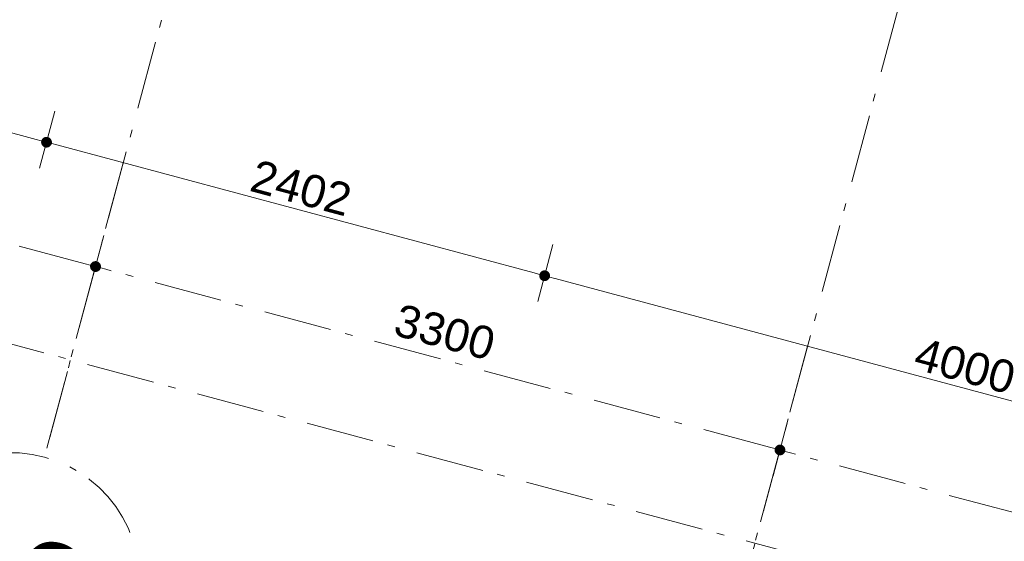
# Model space of a CAD drawing. Header units: millimetres. Extents: x -62314 to 79800, y -34032 to 28340.
# Tile 40 of 256: x 48656 to 53242, y -28987 to -26558. Entities that reach past the tile are written whole.
import ezdxf
from ezdxf.enums import TextEntityAlignment as Align

# ---------------------------------------------------------------- set-up
doc = ezdxf.new("R2010")
doc.units = ezdxf.units.MM
doc.header["$LTSCALE"] = 508
doc.header["$PDMODE"] = 1
doc.header["$PDSIZE"] = -2
doc.linetypes.add('Dash Style-6', pattern=[1.04164, 0.625, -0.20828, 0.06943, -0.13893])
doc.layers.get('0').update_dxf_attribs({"lineweight": 0})
doc.layers.get('DEFPOINTS').update_dxf_attribs({"lineweight": 0})
for name, color, linetype, lineweight in [('(00) tekening-stramien-algemeen', 7, 'Dash Style-6', 0), ('Dimension', 7, 'Continuous', 0), ('None', 7, 'Continuous', 0)]:
    doc.layers.add(name, color=color, linetype=linetype, lineweight=lineweight)
doc.styles.add('Arial', font='Arial')
doc.styles.add('Helvetica', font='Helvetica')
doc.dimstyles.new('KE __', dxfattribs={"dimtxt": 151.308594, "dimasz": 50.074463, "dimexe": 125, "dimexo": 500, "dimgap": 25, "dimtad": 1, "dimdec": 1, "dimtxsty": 'Helvetica', "dimblk": 'DOT', "dimblk1": 'DOT', "dimblk2": 'DOT', "dimcen": 0, "dimdle": 100, "dimazin": 0, "dimtfac": 0.8, "dimtdec": 1, "dimtix": 1, "dimtmove": 0, "dimatfit": 0, "dimldrblk": 'DOT', "dimfxl": 150, "dimfxlon": 1, "dimfrac": 2, "dimtolj": 1, "dimarcsym": 0})

# ---------------------------------------------------------------- blocks, each defined once
blk = doc.blocks.new('_Dot')
at = {"color": 0, "linetype": 'ByBlock', "lineweight": -2}
blk.add_line((-0.5, 0), (-1, 0), dxfattribs=at)
at = {"color": 0, "linetype": 'ByBlock', "const_width": 0.5}
blk.add_lwpolyline([(-0.25, 0, 1), (0.25, 0, 1)], format="xyb", close=True, dxfattribs=at)
blk = doc.blocks.new('*D180')
at = {"layer": 'DEFPOINTS', "color": 0, "transparency": 33554687}
for p in [(3620, 0), (6930, 0), (6930, -2508.9)]:
    blk.add_point(p, dxfattribs=at)
at = {"layer": 'Dimension', "color": 0, "lineweight": -2, "transparency": 33554687}
for p, q in [((3620, -2358.9), (3620, -2633.9)), ((6930, -2358.9), (6930, -2633.9)), ((3670.1, -2508.9), (6879.9, -2508.9))]:
    blk.add_line(p, q, dxfattribs=at)
at = {"layer": 'Dimension', "color": 0, "lineweight": -2, "xscale": 50.07446289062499, "yscale": 50.07446289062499, "zscale": 50.07446289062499, "rotation": 180}
blk.add_blockref('_Dot', (3620, -2508.9), dxfattribs=at)
at = {"layer": 'Dimension', "color": 0, "lineweight": -2, "xscale": 50.07446289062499, "yscale": 50.07446289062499, "zscale": 50.07446289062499}
blk.add_blockref('_Dot', (6930, -2508.9), dxfattribs=at)
at = {"layer": 'Dimension', "color": 0, "lineweight": 0, "transparency": 33554687, "insert": (5275, -2408.2), "char_height": 151.31, "attachment_point": 5, "style": 'Helvetica'}
blk.add_mtext('\\A1;3310', dxfattribs=at)
blk = doc.blocks.new('*D183')
at = {"layer": 'DEFPOINTS', "color": 0, "transparency": 33554687}
for p in [(9331.8, 150), (13331.8, 170), (13331.8, -2508.9)]:
    blk.add_point(p, dxfattribs=at)
at = {"layer": 'Dimension', "color": 0, "lineweight": -2, "transparency": 33554687}
for p, q in [((9331.8, -2358.9), (9331.8, -2633.9)), ((13331.8, -2358.9), (13331.8, -2633.9)), ((9381.9, -2508.9), (13281.8, -2508.9))]:
    blk.add_line(p, q, dxfattribs=at)
at = {"layer": 'Dimension', "color": 0, "lineweight": -2, "xscale": 50.07446289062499, "yscale": 50.07446289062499, "zscale": 50.07446289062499, "rotation": 180}
blk.add_blockref('_Dot', (9331.8, -2508.9), dxfattribs=at)
at = {"layer": 'Dimension', "color": 0, "lineweight": -2, "xscale": 50.07446289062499, "yscale": 50.07446289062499, "zscale": 50.07446289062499}
blk.add_blockref('_Dot', (13331.8, -2508.9), dxfattribs=at)
at = {"layer": 'Dimension', "color": 0, "lineweight": 0, "transparency": 33554687, "insert": (11331.8, -2408.2), "char_height": 151.31, "attachment_point": 5, "style": 'Helvetica'}
blk.add_mtext('\\A1;4000', dxfattribs=at)
blk = doc.blocks.new('*D184')
at = {"layer": 'DEFPOINTS', "color": 0, "transparency": 33554687}
for p in [(9331.8, 170), (6930, 0), (6930, -2508.9)]:
    blk.add_point(p, dxfattribs=at)
at = {"layer": 'Dimension', "color": 0, "lineweight": -2, "transparency": 33554687}
for p, q in [((6930, -2358.9), (6930, -2633.9)), ((9331.8, -2358.9), (9331.8, -2633.9)), ((9281.8, -2508.9), (6980.1, -2508.9))]:
    blk.add_line(p, q, dxfattribs=at)
at = {"layer": 'Dimension', "color": 0, "lineweight": -2, "xscale": 50.07446289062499, "yscale": 50.07446289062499, "zscale": 50.07446289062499, "rotation": 180}
blk.add_blockref('_Dot', (6930, -2508.9), dxfattribs=at)
at = {"layer": 'Dimension', "color": 0, "lineweight": -2, "xscale": 50.07446289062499, "yscale": 50.07446289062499, "zscale": 50.07446289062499}
blk.add_blockref('_Dot', (9331.8, -2508.9), dxfattribs=at)
at = {"layer": 'Dimension', "color": 0, "lineweight": 0, "transparency": 33554687, "insert": (8130.9, -2408.2), "char_height": 151.31, "attachment_point": 5, "style": 'Helvetica'}
blk.add_mtext('\\A1;2402', dxfattribs=at)
blk = doc.blocks.new('00-stramienbol')
at = {"layer": '(00) tekening-stramien-algemeen', "color": 2, "lineweight": 0, "transparency": 33554687, "flags": 128}
blk.add_lwpolyline([(0, 600), (58.8, 597.1), (117.1, 588.5), (174.2, 574.2), (229.6, 554.3), (282.8, 529.2), (333.3, 498.9), (380.6, 463.8), (424.3, 424.3), (463.8, 380.6), (498.9, 333.3), (529.2, 282.8), (554.3, 229.6), (574.2, 174.2), (588.5, 117.1), (597.1, 58.8), (600, 0), (597.1, -58.8), (588.5, -117.1), (574.2, -174.2), (554.3, -229.6), (529.2, -282.8), (498.9, -333.3), (463.8, -380.6), (424.3, -424.3), (380.6, -463.8), (333.3, -498.9), (282.8, -529.2), (229.6, -554.3), (174.2, -574.2), (117.1, -588.5), (58.8, -597.1), (0, -600), (-58.8, -597.1), (-117.1, -588.5), (-174.2, -574.2), (-229.6, -554.3), (-282.8, -529.2), (-333.3, -498.9), (-380.6, -463.8), (-424.3, -424.3), (-463.8, -380.6), (-498.9, -333.3), (-529.2, -282.8), (-554.3, -229.6), (-574.2, -174.2), (-588.5, -117.1), (-597.1, -58.8), (-600, 0), (-597.1, 58.8), (-588.5, 117.1), (-574.2, 174.2), (-554.3, 229.6), (-529.2, 282.8), (-498.9, 333.3), (-463.8, 380.6), (-424.3, 424.3), (-380.6, 463.8), (-333.3, 498.9), (-282.8, 529.2), (-229.6, 554.3), (-174.2, 574.2), (-117.1, 588.5), (-58.8, 597.1)], close=True, dxfattribs=at)
at = {"layer": '(00) tekening-stramien-algemeen', "color": 7, "linetype": 'Continuous', "lineweight": 0, "transparency": 33554687}
for p in [(0, 600), (-600, 0), (0, 0), (600, 0), (0, -600)]:
    blk.add_point(p, dxfattribs=at)
at = {"layer": '(00) tekening-stramien-algemeen', "color": 2, "transparency": 33554687, "style": 'Arial'}
blk.add_attdef('hoofdveld', text='', height=453.1, dxfattribs=at).set_placement((0, 0), align=Align.MIDDLE_CENTER)
at = {"layer": 'None', "color": 0, "flags": 1}
for tag, p in [('subveld_1', (-600, -1415.6)), ('subveld_2', (-600, -2231.2))]:
    blk.add_attdef(tag, p, '', height=453.1, dxfattribs=at)
blk = doc.blocks.new('*D357')
at = {"layer": '(00) tekening-stramien-algemeen', "color": 0, "lineweight": -2, "transparency": 33554687}
for p, q in [((54510, -350), (54510, -625)), ((50510, -650), (50510, -375)), ((54459.9, -500), (50560.1, -500))]:
    blk.add_line(p, q, dxfattribs=at)
at = {"layer": 'DEFPOINTS', "color": 0, "transparency": 33554687}
for p in [(54510, 2508.9), (50510, -500), (50510, -1418.7)]:
    blk.add_point(p, dxfattribs=at)
at = {"layer": '(00) tekening-stramien-algemeen', "color": 0, "lineweight": -2, "xscale": 50.07446289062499, "yscale": 50.07446289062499, "zscale": 50.07446289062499, "rotation": 180}
blk.add_blockref('_Dot', (50510, -500), dxfattribs=at)
at = {"layer": '(00) tekening-stramien-algemeen', "color": 0, "lineweight": -2, "xscale": 50.07446289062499, "yscale": 50.07446289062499, "zscale": 50.07446289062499}
blk.add_blockref('_Dot', (54510, -500), dxfattribs=at)
at = {"layer": '(00) tekening-stramien-algemeen', "color": 0, "lineweight": 0, "transparency": 33554687, "insert": (52510, -374.3), "char_height": 151.31, "attachment_point": 5, "style": 'Helvetica'}
blk.add_mtext('\\A1;4000', dxfattribs=at)
blk = doc.blocks.new('*D358')
at = {"layer": '(00) tekening-stramien-algemeen', "color": 0, "lineweight": -2, "transparency": 33554687}
for p, q in [((54510.6, -350), (54510.6, -625)), ((57810.6, -350), (57810.6, -625)), ((57760.6, -500), (54560.7, -500))]:
    blk.add_line(p, q, dxfattribs=at)
at = {"layer": 'DEFPOINTS', "color": 0, "transparency": 33554687}
for p in [(54510.6, 2778.9), (57810.6, 2778.9), (54510.6, -500)]:
    blk.add_point(p, dxfattribs=at)
at = {"layer": '(00) tekening-stramien-algemeen', "color": 0, "lineweight": -2, "xscale": 50.07446289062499, "yscale": 50.07446289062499, "zscale": 50.07446289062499, "rotation": 180}
blk.add_blockref('_Dot', (54510.6, -500), dxfattribs=at)
at = {"layer": '(00) tekening-stramien-algemeen', "color": 0, "lineweight": -2, "xscale": 50.07446289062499, "yscale": 50.07446289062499, "zscale": 50.07446289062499}
blk.add_blockref('_Dot', (57810.6, -500), dxfattribs=at)
at = {"layer": '(00) tekening-stramien-algemeen', "color": 0, "lineweight": 0, "transparency": 33554687, "insert": (56160.6, -374.3), "char_height": 151.31, "attachment_point": 5, "style": 'Helvetica'}
blk.add_mtext('\\A1;3300', dxfattribs=at)
blk = doc.blocks.new('*D359')
at = {"layer": '(00) tekening-stramien-algemeen', "color": 0, "lineweight": -2, "transparency": 33554687}
for p, q in [((57810.6, -350), (57810.6, -625)), ((61110.6, -350), (61110.6, -625)), ((61060.6, -500), (57860.7, -500))]:
    blk.add_line(p, q, dxfattribs=at)
at = {"layer": 'DEFPOINTS', "color": 0, "transparency": 33554687}
for p in [(57810.6, 2778.9), (61110.6, 2778.9), (57810.6, -500)]:
    blk.add_point(p, dxfattribs=at)
at = {"layer": '(00) tekening-stramien-algemeen', "color": 0, "lineweight": -2, "xscale": 50.07446289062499, "yscale": 50.07446289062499, "zscale": 50.07446289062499, "rotation": 180}
blk.add_blockref('_Dot', (57810.6, -500), dxfattribs=at)
at = {"layer": '(00) tekening-stramien-algemeen', "color": 0, "lineweight": -2, "xscale": 50.07446289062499, "yscale": 50.07446289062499, "zscale": 50.07446289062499}
blk.add_blockref('_Dot', (61110.6, -500), dxfattribs=at)
at = {"layer": '(00) tekening-stramien-algemeen', "color": 0, "lineweight": 0, "transparency": 33554687, "insert": (59460.6, -374.3), "char_height": 151.31, "attachment_point": 5, "style": 'Helvetica'}
blk.add_mtext('\\A1;3300', dxfattribs=at)
blk = doc.blocks.new('*D380')
at = {"layer": '(00) tekening-stramien-algemeen', "color": 0, "lineweight": -2, "transparency": 33554687}
for p, q in [((67660, -14378.9), (67660, -14653.9)), ((67609.9, -14528.9), (-219.9, -14528.9)), ((-270, -14578.9), (-270, -14653.9))]:
    blk.add_line(p, q, dxfattribs=at)
at = {"layer": 'DEFPOINTS', "color": 0, "transparency": 33554687}
for p in [(67660, -11070), (-270, -14078.9), (-270, -14528.9)]:
    blk.add_point(p, dxfattribs=at)
at = {"layer": '(00) tekening-stramien-algemeen', "color": 0, "lineweight": -2, "xscale": 50.07446289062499, "yscale": 50.07446289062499, "zscale": 50.07446289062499, "rotation": 180}
blk.add_blockref('_Dot', (-270, -14528.9), dxfattribs=at)
at = {"layer": '(00) tekening-stramien-algemeen', "color": 0, "lineweight": -2, "xscale": 50.07446289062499, "yscale": 50.07446289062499, "zscale": 50.07446289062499}
blk.add_blockref('_Dot', (67660, -14528.9), dxfattribs=at)
at = {"layer": '(00) tekening-stramien-algemeen', "color": 0, "lineweight": 0, "transparency": 33554687, "insert": (33695, -14428.2), "char_height": 151.31, "attachment_point": 5, "style": 'Helvetica'}
blk.add_mtext('\\A1;67930', dxfattribs=at)
blk = doc.blocks.new('blok b-v1-gevel_constructie')
at = {"layer": 'Dimension', "color": 17, "lineweight": 0, "transparency": 33554687}
for base, p1, p2, override, picture, middle in [((6930, -2508.85), (9331.83, 169.97), (6930, 0), {"dimgap": 25, "dimdec": 0, "dimpost": '<>', "dimtxsty": 'Helvetica', "dimtmove": 2}, '*D184', (8130.91, -2408.2)), ((13331.83, -2508.85), (9331.83, 150.02), (13331.83, 169.97), {"dimgap": 25, "dimdec": 0, "dimpost": '<>', "dimtxsty": 'Helvetica', "dimtmove": 2}, '*D183', (11331.83, -2408.2)), ((6930, -2508.85), (3620, 0), (6930, 0), {"dimgap": 25, "dimpost": '<>', "dimtxsty": 'Helvetica', "dimtmove": 2}, '*D180', (5275, -2408.2))]:
    dim = blk.add_linear_dim(base=base, p1=p1, p2=p2, dimstyle='KE __', override=override, dxfattribs=at)
    dim.commit()
    dim.dimension.update_dxf_attribs({"geometry": picture, "text_midpoint": middle})
blk = doc.blocks.new('blok B 01 (2D)')
at = {"layer": 'None', "color": 17, "transparency": 33554687}
blk.add_blockref('blok b-v1-gevel_constructie', (47480, 0), dxfattribs=at)
blk = doc.blocks.new('stramien langs gevel blok B')
at = {"layer": '(00) tekening-stramien-algemeen', "color": 2, "lineweight": 0, "transparency": 33554687}
for p, q in [((54510, 0), (54510, -1418.7)), ((57810, 0), (57810, -1418.7))]:
    blk.add_line(p, q, dxfattribs=at)
at = {"layer": '(00) tekening-stramien-algemeen', "color": 2}
ref = blk.add_blockref('00-stramienbol', (54510, -2018.7), dxfattribs=dict(at, rotation=180))
ref.add_attrib('hoofdveld', '20', dxfattribs={"color": 2, "transparency": 33554687, "height": 453.1, "style": 'Arial'}).set_placement((54510, -2018.7), align=Align.MIDDLE_CENTER)
at = {"layer": '(00) tekening-stramien-algemeen', "color": 2, "lineweight": 0, "transparency": 33554687}
for base, p1, p2, picture, middle in [((54510.6, -500), (57810.6, 2778.9), (54510.6, 2778.9), '*D358', (56160.6, -374.3)), ((57810.6, -500), (61110.6, 2778.9), (57810.6, 2778.9), '*D359', (59460.6, -374.3)), ((50510, -500), (54510, 2508.9), (50510, -1418.7), '*D357', (52510, -374.3))]:
    dim = blk.add_linear_dim(base=base, p1=p1, p2=p2, dimstyle='KE __', override={"dimtxt": 151.308594, "dimgap": 50, "dimdec": 0, "dimpost": '<>', "dimtxsty": 'Helvetica', "dimtmove": 2}, dxfattribs=at)
    dim.commit()
    dim.dimension.update_dxf_attribs({"geometry": picture, "text_midpoint": middle})
blk = doc.blocks.new('Stramien blok B')
at = {"layer": '(00) tekening-stramien-algemeen', "color": 2, "lineweight": 0, "transparency": 33554687}
for p, q in [((54510, 1818.9), (54510, -14997.6)), ((57810, 1818.9), (57810, -14997.6))]:
    blk.add_line(p, q, dxfattribs=at)
at = {"layer": 'None', "color": 17, "transparency": 33554687}
blk.add_blockref('stramien langs gevel blok B', (0, -13578.9), dxfattribs=at)
at = {"layer": '(00) tekening-stramien-algemeen', "color": 2, "lineweight": 0, "transparency": 33554687}
dim = blk.add_linear_dim(base=(-270, -14528.9), p1=(67660, -11070), p2=(-270, -14078.9), dimstyle='KE __', override={"dimtxt": 151.308594, "dimgap": 25, "dimdec": 0, "dimpost": '<>', "dimtxsty": 'Helvetica', "dimtmove": 2}, dxfattribs=at)
dim.commit()
dim.dimension.update_dxf_attribs({"geometry": '*D380', "text_midpoint": (33695, -14428.2)})

msp = doc.modelspace()

# ---------------------------------------------------------------- block references
at = {"layer": 'None', "color": 17, "transparency": 33554687}
for name, p, rotation in [('blok B 01 (2D)', (-3125.94, -10622.93), 344.9999999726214), ('Stramien blok B', (0, 0), 344.9999645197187)]:
    msp.add_blockref(name, p, dxfattribs=dict(at, rotation=rotation))

doc.saveas('drawing.dxf')
